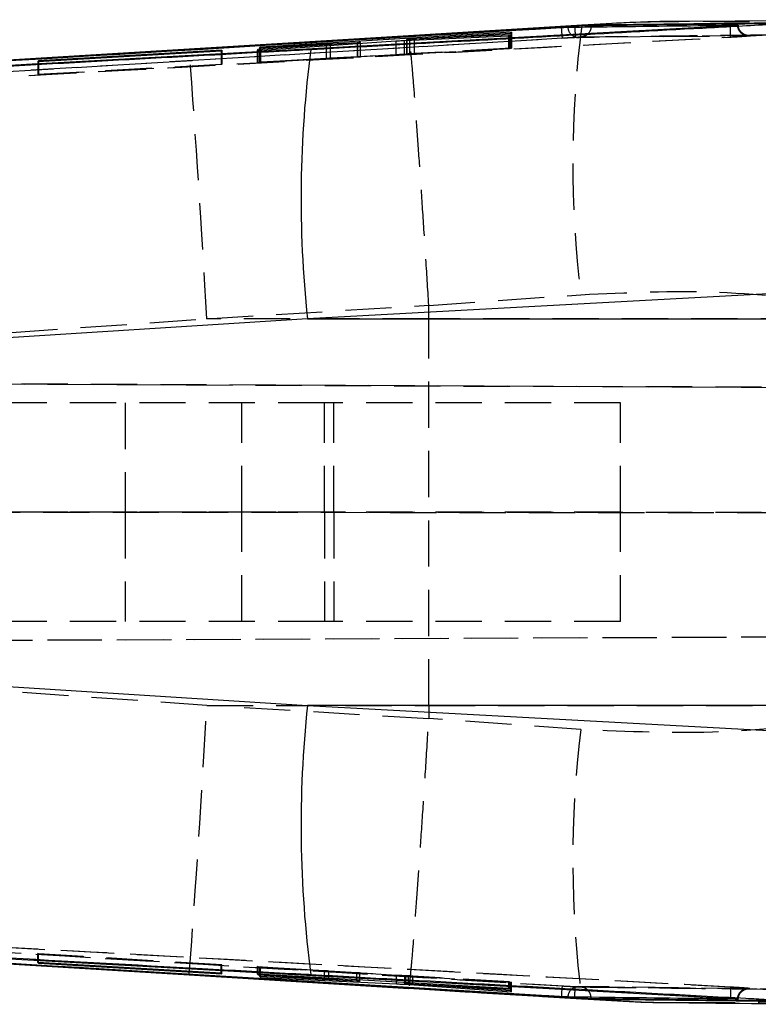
# Model space of a CAD drawing. Extents: x 39 to 413, y 22 to 287.
# Tile 4 of 21: x 161 to 181, y 54 to 81. Entities that reach past the tile are written whole.
import ezdxf

# ---------------------------------------------------------------- set-up
doc = ezdxf.new("R2010")
doc.units = 0
doc.linetypes.add('HIDDEN', pattern=[1.905, 1.27, -0.635])
doc.layers.get('0').update_dxf_attribs({"linetype": 'CONTINUOUS'})

msp = doc.modelspace()

# ---------------------------------------------------------------- linework, layer by layer
at = {"color": 7, "linetype": 'CONTINUOUS'}
for p, q in [((180.4218, 80.823), (140.2776, 78.6109)), ((176.1458, 80.8128), (152.2698, 79.3696)), ((176.1458, 80.8191), (169.491, 80.4159)), ((176.3516, 80.8358), (171.5873, 80.5434)), ((176.3402, 80.8358), (175.244, 80.7678)), ((176.1458, 80.8191), (176.1458, 80.8128)), ((176.1467, 80.8127), (176.1458, 80.8128)), ((176.1467, 80.8127), (176.1482, 80.7863)), ((176.5114, 80.8378), (176.3516, 80.8358)), ((176.5992, 80.8213), (176.5947, 80.7919)), ((176.5992, 80.8402), (176.5992, 80.8213)), ((176.5992, 80.8213), (176.5992, 80.8213)), ((185.0518, 80.9894), (179.2954, 80.9401)), ((180.4218, 80.823), (180.4218, 80.8167)), ((180.619, 80.8396), (180.6348, 80.8393)), ((171.5891, 80.5465), (165.5618, 80.1796)), ((174.4154, 80.644), (167.5151, 80.2369)), ((171.5873, 80.5434), (169.491, 80.4159)), ((171.4668, 80.4186), (174.333, 80.5458)), ((172.494, 80.5991), (171.5893, 80.544)), ((174.3564, 80.5729), (171.6139, 80.4498)), ((171.7375, 80.4637), (174.395, 80.619)), ((174.333, 80.5458), (174.3564, 80.5729)), ((174.395, 80.619), (174.4154, 80.644)), ((169.491, 80.4159), (165.5615, 80.1777)), ((167.426, 80.1474), (171.2371, 80.4054)), ((170.1711, 80.3562), (167.4502, 80.171)), ((167.4948, 80.2158), (169.3177, 80.3223)), ((169.4364, 80.3285), (170.1856, 80.3628)), ((170.2556, 80.363), (170.2556, 80.339)), ((170.2653, 80.3396), (170.2653, 80.3645)), ((171.5307, 80.448), (171.5307, 80.4214)), ((165.5615, 80.1777), (152.2698, 79.3696)), ((161.4028, 79.8398), (166.4374, 80.1302)), ((166.4569, 80.1494), (161.4224, 79.8563)), ((165.5618, 80.1784), (165.3476, 80.1653)), ((165.5619, 80.1782), (165.5615, 80.1777)), ((166.4374, 80.1302), (166.4569, 80.1494)), ((167.4502, 80.171), (167.426, 80.1474)), ((167.4502, 80.171), (167.4502, 80.149)), ((167.5151, 80.2369), (167.4948, 80.2158)), ((167.5151, 80.2369), (167.5151, 80.217)), ((161.4224, 79.8563), (161.4028, 79.8398)), ((161.4224, 79.8563), (161.4224, 79.841)), ((182.0996, 73.5023), (168.8076, 72.7809)), ((168.8076, 72.7809), (135.381, 70.6622)), ((168.8076, 72.7809), (184.2774, 72.7809)), ((135.381, 64.284), (168.8076, 62.1653)), ((184.2774, 62.1653), (168.8076, 62.1653)), ((168.8076, 62.1653), (182.0996, 61.4439)), ((140.2776, 56.3353), (180.4218, 54.1232)), ((152.2698, 55.5765), (176.1458, 54.1334)), ((166.4376, 54.816), (161.4031, 55.1063)), ((161.4031, 55.1063), (161.4222, 55.0899)), ((161.4222, 55.0899), (161.4222, 55.1052)), ((161.4222, 55.0899), (166.4567, 54.7968)), ((165.5615, 54.7685), (165.5619, 54.768)), ((165.5615, 54.7685), (169.491, 54.5303)), ((165.5618, 54.7679), (171.5891, 54.4002)), ((166.4567, 54.7968), (166.4376, 54.816)), ((174.3354, 54.3986), (167.4352, 54.7907)), ((167.4352, 54.7907), (167.4551, 54.7708)), ((167.4551, 54.7708), (167.4551, 54.7895)), ((167.4551, 54.7708), (169.2781, 54.6663)), ((170.1619, 54.6), (167.4987, 54.7258)), ((167.4987, 54.7258), (167.5224, 54.7006)), ((167.5224, 54.7006), (167.5224, 54.7247)), ((167.5224, 54.7006), (171.2517, 54.5244)), ((169.398, 54.6587), (170.1654, 54.6055)), ((170.1654, 54.6055), (170.1654, 54.6356)), ((170.2505, 54.5978), (170.2505, 54.6307)), ((169.491, 54.5303), (171.5873, 54.4028)), ((169.491, 54.5303), (176.1458, 54.1271)), ((171.2517, 54.5244), (171.2517, 54.5738)), ((171.4815, 54.511), (171.4815, 54.5608)), ((171.4815, 54.511), (174.4159, 54.3004)), ((171.4977, 54.5599), (171.4977, 54.5354)), ((171.5033, 54.536), (171.5033, 54.5595)), ((174.3931, 54.329), (171.5864, 54.5275)), ((171.5873, 54.4028), (176.3516, 54.1104)), ((171.5894, 54.4021), (172.4471, 54.35)), ((171.6978, 54.5275), (174.3553, 54.375)), ((174.3553, 54.375), (174.3354, 54.3986)), ((174.4159, 54.3004), (174.3931, 54.329)), ((175.2599, 54.1774), (176.3409, 54.1106)), ((176.1458, 54.1334), (176.1467, 54.1335)), ((176.1458, 54.1334), (176.1458, 54.1271)), ((176.1467, 54.1335), (176.1482, 54.1601)), ((176.3516, 54.1104), (176.5114, 54.1084)), ((176.5992, 54.1249), (176.5947, 54.1546)), ((176.5992, 54.1249), (176.5992, 54.106)), ((176.5992, 54.1249), (176.5992, 54.1249)), ((180.4218, 54.1294), (180.4218, 54.1232)), ((180.6348, 54.1069), (180.619, 54.1065))]:
    msp.add_line(p, q, dxfattribs=at)
at = {"color": 8, "linetype": 'CONTINUOUS'}
for p, q in [((176.3403, 80.837), (176.3516, 80.8358)), ((170.1711, 80.3562), (170.1711, 80.3333)), ((171.6139, 80.4498), (171.6139, 80.4251)), ((169.2781, 54.6663), (169.2781, 54.686)), ((169.398, 54.6587), (169.398, 54.6792)), ((171.6978, 54.5275), (171.6978, 54.5485)), ((176.3516, 54.1104), (176.3407, 54.1091))]:
    msp.add_line(p, q, dxfattribs=at)
at = {"color": 7, "linetype": 'HIDDEN'}
for p, q in [((176.671, 80.8484), (176.3411, 80.8255)), ((180.4218, 80.8167), (180.4213, 80.8166)), ((181.4511, 80.5607), (160.3283, 79.4071)), ((173.6834, 80.6715), (172.494, 80.5991)), ((174.333, 80.5458), (174.333, 80.1886)), ((174.3564, 80.5729), (174.3564, 80.1942)), ((174.395, 80.619), (174.395, 80.2034)), ((174.4154, 80.644), (174.4154, 80.2083)), ((178.5761, 80.5256), (180.9008, 80.5517)), ((180.9144, 80.5542), (178.5857, 80.5282)), ((175.8035, 80.4789), (140.433, 78.3478)), ((145.3569, 78.647), (176.1578, 80.5089)), ((169.3177, 80.3223), (169.3177, 79.9237)), ((169.4364, 80.3285), (169.4364, 79.9301)), ((170.1711, 80.3333), (170.1711, 79.9679)), ((170.1856, 80.3628), (170.1856, 79.9697)), ((170.2556, 80.339), (170.2556, 79.9729)), ((170.2653, 79.9735), (170.2653, 80.3396)), ((171.2371, 80.4054), (171.2371, 80.0244)), ((171.4668, 80.4186), (171.4668, 80.037)), ((171.5307, 80.4214), (171.5307, 80.0451)), ((171.5379, 80.4492), (171.5379, 80.0455)), ((171.6139, 80.4251), (171.6139, 80.0491)), ((171.7375, 80.4637), (171.7375, 80.057)), ((178.5857, 80.5282), (176.2568, 80.5)), ((166.4374, 80.1302), (166.4374, 79.7603)), ((166.4569, 80.1494), (166.4569, 79.7649)), ((167.426, 80.1474), (167.426, 79.8067)), ((171.2371, 80.0244), (167.426, 79.8067)), ((167.4502, 80.149), (167.4502, 79.8126)), ((167.4948, 80.2158), (167.4948, 79.8233)), ((167.5151, 80.217), (167.5151, 79.8281)), ((167.5151, 79.8281), (174.4154, 80.2083)), ((174.333, 80.1886), (171.4668, 80.037)), ((171.6139, 80.0491), (174.3564, 80.1942)), ((174.395, 80.2034), (171.7375, 80.057)), ((174.3564, 80.1942), (174.333, 80.1886)), ((174.4154, 80.2083), (174.395, 80.2034)), ((161.4028, 79.8398), (161.4028, 79.4829)), ((166.4374, 79.7603), (161.4028, 79.4829)), ((161.4224, 79.841), (161.4224, 79.4876)), ((161.4224, 79.4876), (166.4569, 79.7649)), ((166.4569, 79.7649), (166.4374, 79.7603)), ((167.426, 79.8067), (167.4502, 79.8126)), ((167.4502, 79.8126), (170.1711, 79.9679)), ((169.3177, 79.9237), (167.4948, 79.8233)), ((167.4948, 79.8233), (167.5151, 79.8281)), ((170.1856, 79.9697), (169.4364, 79.9301)), ((161.4028, 79.4829), (161.4224, 79.4876)), ((172.1409, 73.1433), (176.3141, 73.4405)), ((166.0466, 72.7809), (172.1406, 73.1518)), ((172.1406, 73.1518), (172.1409, 73.1433)), ((172.1411, 72.7809), (172.1409, 73.1433)), ((135.975, 70.6769), (166.0466, 72.7809)), ((172.1411, 72.7809), (166.0466, 72.7809)), ((184.4294, 72.7809), (172.1411, 72.7809)), ((131.1874, 71.1165), (196.9182, 70.8296)), ((206.044, 70.7908), (131.4209, 71.1165)), ((169.272, 70.4731), (131.1241, 70.4731)), ((163.804, 70.4731), (163.804, 67.4731)), ((167.004, 67.4731), (167.004, 70.4731)), ((169.272, 67.4731), (169.272, 70.4731)), ((177.4035, 70.4731), (169.272, 70.4731)), ((169.535, 67.4731), (169.535, 70.4731)), ((177.4035, 67.4731), (177.4035, 70.4731)), ((169.272, 67.4731), (131.0491, 67.4731)), ((131.0751, 67.4725), (196.9182, 67.4625)), ((206.044, 67.4611), (131.3099, 67.4725)), ((163.804, 67.4731), (163.804, 64.4731)), ((167.004, 64.4731), (167.004, 67.4731)), ((169.272, 67.4731), (169.272, 64.4731)), ((177.4035, 67.4731), (169.272, 67.4731)), ((169.535, 67.4731), (169.535, 64.4731)), ((177.4035, 64.4731), (177.4035, 67.4731)), ((169.272, 64.4731), (131.1241, 64.4731)), ((177.4035, 64.4731), (169.272, 64.4731)), ((131.1916, 63.8297), (197.4599, 64.1189)), ((131.4167, 63.8297), (206.1074, 64.1557)), ((166.0466, 62.1653), (135.975, 64.2693)), ((172.1406, 61.7944), (166.0466, 62.1653)), ((166.0466, 62.1653), (172.1411, 62.1653)), ((172.1411, 62.1653), (172.1409, 61.8029)), ((172.1411, 62.1653), (184.4294, 62.1653)), ((172.1409, 61.8029), (172.1406, 61.7944)), ((176.3141, 61.5057), (172.1409, 61.8029)), ((140.433, 56.5984), (175.8035, 54.4673)), ((176.1578, 54.4373), (145.3569, 56.2992)), ((160.3283, 55.539), (181.4511, 54.3855)), ((161.4031, 55.3533), (166.4376, 55.0499)), ((161.4222, 55.3483), (161.4031, 55.3533)), ((161.4031, 55.1063), (161.4031, 55.3533)), ((166.4567, 55.0449), (161.4222, 55.3483)), ((161.4222, 55.1052), (161.4222, 55.3483)), ((166.4376, 55.0499), (166.4567, 55.0449)), ((166.4376, 54.816), (166.4376, 55.0499)), ((166.4567, 54.7968), (166.4567, 55.0449)), ((167.4551, 54.9914), (167.4352, 54.9966)), ((167.4352, 54.9966), (174.3354, 54.5808)), ((167.4352, 54.7907), (167.4352, 54.9966)), ((169.2781, 54.8816), (167.4551, 54.9914)), ((167.4551, 54.7895), (167.4551, 54.9914)), ((167.5224, 54.9738), (167.4987, 54.98)), ((167.4987, 54.98), (170.1619, 54.8253)), ((167.4987, 54.7258), (167.4987, 54.98)), ((171.2517, 54.7572), (167.5224, 54.9738)), ((167.5224, 54.7247), (167.5224, 54.9738)), ((169.2781, 54.686), (169.2781, 54.8816)), ((170.1654, 54.8262), (169.398, 54.8742)), ((169.398, 54.6792), (169.398, 54.8742)), ((170.1619, 54.6), (170.1619, 54.8253)), ((170.1654, 54.6356), (170.1654, 54.8262)), ((170.2429, 54.5972), (170.2429, 54.8208)), ((170.2505, 54.6307), (170.2505, 54.8206)), ((171.2517, 54.5738), (171.2517, 54.7572)), ((174.4159, 54.5597), (171.4815, 54.7434)), ((171.4815, 54.5608), (171.4815, 54.7434)), ((171.4977, 54.747), (171.4977, 54.5599)), ((171.5033, 54.747), (171.5002, 54.747)), ((171.5033, 54.5595), (171.5033, 54.747)), ((171.5864, 54.7413), (174.3931, 54.5657)), ((171.5864, 54.5275), (171.5864, 54.7413)), ((174.3553, 54.5756), (171.6978, 54.7357)), ((171.6978, 54.5485), (171.6978, 54.7357)), ((174.3354, 54.5808), (174.3553, 54.5756)), ((174.3354, 54.3986), (174.3354, 54.5808)), ((174.3553, 54.375), (174.3553, 54.5756)), ((174.3931, 54.5657), (174.4159, 54.5597)), ((174.3931, 54.329), (174.3931, 54.5657)), ((174.4159, 54.3004), (174.4159, 54.5597)), ((180.9007, 54.3929), (176.2425, 54.4475)), ((173.743, 54.2711), (175.2599, 54.1774)), ((176.3413, 54.1121), (176.9776, 54.0855)), ((180.4213, 54.1296), (180.4218, 54.1294)), ((178.8498, 54.0111), (179.3159, 54.0133))]:
    msp.add_line(p, q, dxfattribs=at)
at = {"color": 7, "linetype": 'CONTINUOUS', "flags": 128}
msp.add_lwpolyline([(152.2698, 55.5765), (155.919, 55.3543), (165.5615, 54.7685)], dxfattribs=at)
at = {"color": 7, "linetype": 'HIDDEN'}
for centre, radius, start, end in [((205.8022, 77.0341), 29.7063, 172.64506, 186.94817), ((179.2763, 80.9121), 3.4998, 182.23899, 187.11052), ((176.2498, 80.7889), 0.2889, 180.99474, 271.38714), ((-249.3172, 49.2768), 416.0283, 3.238721, 4.259684), ((-249.3172, 85.6693), 416.0283, 355.740316, 356.761279), ((205.7576, 57.9135), 29.6618, 173.04425, 187.36898), ((179.1969, 54.0406), 3.4201, 172.83271, 177.81778), ((176.2499, 54.1572), 0.2891, 88.58848, 178.97991)]:
    msp.add_arc(centre, radius, start, end, dxfattribs=at)
at = {"color": 7, "linetype": 'CONTINUOUS'}
for centre, start, end in [((199.8189, 76.0812), 172.45913, 186.07465), ((199.8189, 58.865), 173.92535, 187.54087)]:
    msp.add_arc(centre, 31.1865, start, end, dxfattribs=at)
at = {"color": 7, "linetype": 'HIDDEN'}
for centre, major_axis, ratio, start_param, end_param in [((171.3459, 80.0298), (0.2068, 0.0114), 0.0030637, 0.9461491, 2.1247834), ((169.3144, 79.9229), (0.2024, 0.0112), 0.0030637, 0.924215, 1.5544276), ((170.0603, 79.9623), (0.2058, 0.0114), 0.0030637, 5.2807128, 5.9629703), ((169.2814, 54.8807), (0.2024, -0.0122), 0.0032624, 0.9574455, 1.5876581), ((170.0455, 54.8328), (0.2058, -0.0124), 0.0032624, 5.3139374, 5.996201), ((171.3662, 54.7498), (0.2068, -0.0125), 0.0032624, 0.9793796, 2.158014)]:
    msp.add_ellipse(centre, major_axis=major_axis, ratio=ratio, start_param=start_param, end_param=end_param, dxfattribs=at)
for points, knots in [([(180.4213, 80.8166), (173.7252, 80.4504), (160.3436, 79.7187), (146.9627, 78.9791), (140.2776, 78.6096)], [0, 0, 0, 0, 0.5004045, 1, 1, 1, 1]), ([(186.6379, 80.4715), (185.8019, 80.5754), (184.1297, 80.7832), (181.6756, 80.9345), (180.057, 80.9353), (179.2954, 80.9357)], [0, 0, 0, 0, 0.3461643, 0.6923315, 1, 1, 1, 1]), ([(180.4224, 80.5127), (180.4242, 80.518), (180.4277, 80.5286), (180.429, 80.5992), (180.4272, 80.6988), (180.4233, 80.7773), (180.4213, 80.8166)], [0, 0, 0, 0, 0.2500018, 0.500001, 0.7500005, 1, 1, 1, 1]), ([(180.9144, 80.5542), (180.9037, 80.5539), (180.8776, 80.5532), (180.8206, 80.5623), (180.747, 80.595), (180.6761, 80.6643), (180.6309, 80.75), (180.6227, 80.8118), (180.619, 80.8396)], [0, 0, 0, 0, 0.073713, 0.1792997, 0.394107, 0.6089069, 0.8237074, 1, 1, 1, 1]), ([(180.9002, 80.5538), (180.9098, 80.5537), (180.9222, 80.5535), (180.9128, 80.5538), (180.8995, 80.555), (180.8704, 80.5594), (180.8204, 80.5739), (180.7509, 80.6118), (180.684, 80.6814), (180.6414, 80.7651), (180.6408, 80.8201), (180.6406, 80.8393)], [0, 0, 0, 0, 0.1703852, 0.2215085, 0.2616501, 0.3083775, 0.4074983, 0.5320916, 0.7170409, 0.9014806, 1, 1, 1, 1]), ([(175.244, 80.7678), (174.862, 80.744), (174.3422, 80.7115), (173.8214, 80.6799), (173.6834, 80.6715)], [0, 0, 0, 0, 0.7349621, 1, 1, 1, 1]), ([(176.1482, 80.7863), (176.1496, 80.7611), (176.153, 80.7019), (176.1568, 80.6193), (176.1592, 80.55), (176.1592, 80.5207), (176.1585, 80.5107), (176.1581, 80.5096), (176.1578, 80.5089)], [0, 0, 0, 0, 0.1703088, 0.4014048, 0.6325023, 0.8636009, 0.9188146, 1, 1, 1, 1]), ([(176.5947, 80.7919), (176.5924, 80.7677), (176.5867, 80.7094), (176.5422, 80.6275), (176.4723, 80.5581), (176.4094, 80.53), (176.3647, 80.52), (176.3502, 80.5185), (176.3399, 80.5174)], [0, 0, 0, 0, 0.1697066, 0.4091344, 0.6485601, 0.8879926, 0.9203537, 1, 1, 1, 1]), ([(176.34, 80.5174), (177.2157, 80.5279), (178.9848, 80.5493), (180.7539, 80.5679), (181.6473, 80.5773)], [0, 0, 0, 0, 0.4950145, 1, 1, 1, 1]), ([(180.4224, 80.5127), (180.4232, 80.5127), (180.481, 80.5159), (180.5974, 80.5226), (180.7482, 80.5325), (180.8481, 80.54), (180.9206, 80.5464), (180.9622, 80.5516), (180.9568, 80.5543), (180.9258, 80.5542), (180.9144, 80.5542)], [0, 0, 0, 0, 0.0024639, 0.1685081, 0.3345449, 0.484595, 0.5724832, 0.738423, 0.9043506, 1, 1, 1, 1]), ([(140.2774, 78.3055), (146.9626, 78.675), (160.344, 79.4146), (173.7259, 80.1465), (180.4224, 80.5127)], [0, 0, 0, 0, 0.4995936, 1, 1, 1, 1]), ([(172.1406, 73.1518), (172.1124, 73.6037), (172.0559, 74.5074), (171.9713, 75.8), (171.89, 76.9968), (171.814, 78.0662), (171.7457, 78.974), (171.6871, 79.6955), (171.639, 80.2236), (171.6177, 80.3899), (171.607, 80.473)], [0, 0, 0, 0, 0.1249977, 0.2499955, 0.3749931, 0.4999907, 0.6249908, 0.7499909, 0.8749955, 1, 1, 1, 1]), ([(176.2568, 80.5), (176.2453, 80.4998), (176.2082, 80.4991), (176.1108, 80.4954), (175.9633, 80.4882), (175.8549, 80.4819), (175.8035, 80.4789)], [0, 0, 0, 0, 0.1346361, 0.4325586, 0.7305832, 1, 1, 1, 1]), ([(176.1578, 80.5089), (176.1741, 80.5099), (176.2136, 80.5122), (176.2712, 80.5151), (176.316, 80.5169), (176.3334, 80.5173), (176.34, 80.5174)], [0, 0, 0, 0, 0.21294742, 0.51499562, 0.8170162, 1, 1, 1, 1]), ([(171.5326, 80.0451), (171.532, 80.045), (171.5286, 80.0448), (171.5451, 80.0455), (171.5757, 80.0471), (171.6036, 80.0485), (171.6139, 80.0491)], [0, 0, 0, 0, 0.07415588, 0.43210925, 0.79038075, 1, 1, 1, 1]), ([(171.7375, 80.057), (171.7145, 80.0557), (171.6684, 80.0532), (171.6071, 80.0497), (171.5603, 80.047), (171.5451, 80.046), (171.5379, 80.0455)], [0, 0, 0, 0, 0.25649205, 0.51300861, 0.76907634, 1, 1, 1, 1]), ([(170.2556, 79.9729), (170.2605, 79.9732), (170.2702, 79.9739), (170.2546, 79.9732), (170.2239, 79.9717), (170.196, 79.9702), (170.1856, 79.9697)], [0, 0, 0, 0, 0.2781575, 0.5563115, 0.8346648, 1, 1, 1, 1]), ([(176.3141, 73.4405), (177.5788, 73.4992), (180.1339, 73.6176), (182.6249, 73.2974), (183.883, 73.1357)], [0, 0, 0, 0, 0.4949651, 1, 1, 1, 1]), ([(172.1411, 62.1653), (172.142, 63.9278), (172.1438, 67.4663), (172.142, 71.0049), (172.1411, 72.7809)], [0, 0, 0, 0, 0.4980936, 1, 1, 1, 1]), ([(171.607, 54.4732), (171.6175, 54.5544), (171.6387, 54.7192), (171.6866, 55.2454), (171.7453, 55.967), (171.8133, 56.8711), (171.8896, 57.9429), (171.9705, 59.1347), (172.0554, 60.4319), (172.112, 61.3359), (172.1406, 61.7944)], [0, 0, 0, 0, 0.12321797, 0.25000908, 0.37322272, 0.50000929, 0.62322044, 0.75000452, 0.87321568, 1, 1, 1, 1]), ([(183.883, 61.8104), (182.6507, 61.6512), (180.1602, 61.3295), (177.6049, 61.4465), (176.3141, 61.5057)], [0, 0, 0, 0, 0.49483619, 1, 1, 1, 1]), ([(180.4224, 54.4335), (173.7259, 54.7997), (160.344, 55.5315), (146.9626, 56.2712), (140.2774, 56.6407)], [0, 0, 0, 0, 0.5004064, 1, 1, 1, 1]), ([(140.2776, 56.3366), (146.9627, 55.9671), (160.3436, 55.2275), (173.7252, 54.4958), (180.4213, 54.1296)], [0, 0, 0, 0, 0.4995955, 1, 1, 1, 1]), ([(170.2487, 54.8206), (170.2493, 54.8206), (170.2528, 54.8204), (170.2362, 54.8216), (170.2049, 54.8237), (170.1761, 54.8255), (170.1654, 54.8262)], [0, 0, 0, 0, 0.0683215, 0.4270782, 0.7862485, 1, 1, 1, 1]), ([(171.4988, 54.747), (171.5034, 54.7467), (171.5126, 54.746), (171.5475, 54.7437), (171.5759, 54.7419), (171.5864, 54.7413)], [0, 0, 0, 0, 0.3863754, 0.7732317, 1, 1, 1, 1]), ([(171.6978, 54.7357), (171.6749, 54.7371), (171.629, 54.7399), (171.5688, 54.7434), (171.5237, 54.7459), (171.5098, 54.7466), (171.5033, 54.747)], [0, 0, 0, 0, 0.2565515, 0.5131165, 0.7691157, 1, 1, 1, 1]), ([(172.4471, 54.35), (172.8139, 54.3279), (173.246, 54.3019), (173.6777, 54.2752), (173.743, 54.2711)], [0, 0, 0, 0, 0.8487441, 1, 1, 1, 1]), ([(175.8035, 54.4673), (175.8292, 54.4658), (175.9116, 54.4609), (176.0449, 54.4538), (176.1787, 54.4479), (176.2318, 54.4468), (176.2571, 54.4462)], [0, 0, 0, 0, 0.134835, 0.4323552, 0.7298059, 1, 1, 1, 1]), ([(176.1482, 54.1601), (176.1496, 54.1851), (176.153, 54.2443), (176.1568, 54.3269), (176.1592, 54.3962), (176.1592, 54.4255), (176.1585, 54.4355), (176.1581, 54.4366), (176.1578, 54.4373)], [0, 0, 0, 0, 0.17006199, 0.40122673, 0.63239296, 0.86356029, 0.9187904, 1, 1, 1, 1]), ([(176.34, 54.4288), (176.3289, 54.429), (176.3062, 54.4296), (176.2603, 54.4316), (176.2105, 54.4342), (176.1792, 54.436), (176.1578, 54.4373)], [0, 0, 0, 0, 0.28956197, 0.59185547, 0.72160137, 1, 1, 1, 1]), ([(176.2571, 54.4462), (177.0333, 54.4366), (178.5857, 54.4175), (180.1382, 54.4005), (180.9144, 54.392)], [0, 0, 0, 0, 0.5000102, 1, 1, 1, 1]), ([(176.5947, 54.1546), (176.5923, 54.1787), (176.5866, 54.2369), (176.5422, 54.3187), (176.4723, 54.3881), (176.4094, 54.4162), (176.3647, 54.4262), (176.3502, 54.4277), (176.3399, 54.4288)], [0, 0, 0, 0, 0.1690629, 0.4086763, 0.6482876, 0.8879058, 0.9202919, 1, 1, 1, 1]), ([(181.6473, 54.3689), (180.7539, 54.3783), (178.9848, 54.3969), (177.2157, 54.4182), (176.34, 54.4288)], [0, 0, 0, 0, 0.5049855, 1, 1, 1, 1]), ([(179.2816, 54.011), (180.0218, 54.0107), (181.6321, 54.01), (184.0914, 54.1589), (185.7891, 54.3694), (186.6379, 54.4747)], [0, 0, 0, 0, 0.29843616, 0.64921958, 1, 1, 1, 1]), ([(180.4224, 54.4335), (180.4242, 54.4282), (180.4277, 54.4176), (180.429, 54.347), (180.4272, 54.2474), (180.4233, 54.1689), (180.4213, 54.1296)], [0, 0, 0, 0, 0.2500018, 0.500001, 0.7500005, 1, 1, 1, 1]), ([(180.9144, 54.392), (180.9188, 54.3919), (180.9448, 54.3918), (180.9662, 54.3931), (180.9389, 54.3979), (180.8766, 54.4038), (180.7917, 54.4105), (180.6793, 54.4184), (180.539, 54.427), (180.4521, 54.4319), (180.4224, 54.4335)], [0, 0, 0, 0, 0.0337139, 0.1996222, 0.3655969, 0.5156327, 0.5814035, 0.7474463, 0.9134724, 1, 1, 1, 1]), ([(180.619, 54.1065), (180.6227, 54.1344), (180.6309, 54.1962), (180.6761, 54.2818), (180.747, 54.3512), (180.8206, 54.3839), (180.8776, 54.393), (180.9037, 54.3923), (180.9144, 54.392)], [0, 0, 0, 0, 0.1762926, 0.3910931, 0.605893, 0.8207003, 0.926287, 1, 1, 1, 1]), ([(180.6369, 54.1065), (180.6422, 54.1429), (180.6518, 54.2093), (180.7035, 54.2873), (180.7599, 54.3387), (180.815, 54.3693), (180.8612, 54.3846), (180.8927, 54.3903), (180.9081, 54.392), (180.9157, 54.3925), (180.9183, 54.3925), (180.9142, 54.3924), (180.9034, 54.3925), (180.8982, 54.3925)], [0, 0, 0, 0, 0.1871817, 0.3419532, 0.4705905, 0.5789459, 0.6660661, 0.7246849, 0.7613048, 0.7968639, 0.8457248, 0.9263858, 1, 1, 1, 1])]:
    msp.add_open_spline(points, degree=3, knots=knots, dxfattribs=at)
at = {"color": 7, "linetype": 'CONTINUOUS'}
for points, knots in [([(168.9022, 80.1739), (169.059, 80.1825), (170.0255, 80.2354), (173.6105, 80.4318), (177.6257, 80.6509), (180.8314, 80.8252), (181.4185, 80.8572)], [0, 0, 0, 0, 0.0375997, 0.2316501, 0.8592942, 1, 1, 1, 1]), ([(175.9609, 80.7838), (176.0337, 80.7848), (176.4355, 80.79), (177.9881, 80.8096), (179.468, 80.8265), (180.619, 80.8396)], [0, 0, 0, 0, 0.0469036, 0.2587395, 1, 1, 1, 1]), ([(176.5114, 80.8378), (176.4741, 80.8362), (176.3945, 80.833), (176.2619, 80.826), (176.1754, 80.8208), (176.1458, 80.8191)], [0, 0, 0, 0, 0.367392, 0.7841464, 1, 1, 1, 1]), ([(176.1474, 80.8128), (176.1474, 80.8128), (176.1471, 80.8127), (176.1469, 80.8127), (176.1467, 80.8127)], [0, 0, 0, 0, 0.0808185, 1, 1, 1, 1]), ([(176.5992, 80.8213), (176.5829, 80.8211), (176.5398, 80.8208), (176.4288, 80.8189), (176.2861, 80.8163), (176.1881, 80.8133), (176.1474, 80.8128), (176.1474, 80.8128)], [0, 0, 0, 0, 0.1837721, 0.4845956, 0.7857705, 0.9998824, 1, 1, 1, 1]), ([(179.2954, 80.9357), (179.1872, 80.937), (178.2103, 80.9495), (177.2264, 80.8893), (176.3516, 80.8358)], [0, 0, 0, 0, 0.1107956, 1, 1, 1, 1]), ([(176.5992, 80.8402), (176.574, 80.8397), (176.5482, 80.8391), (176.5124, 80.8378), (176.5114, 80.8378)], [0, 0, 0, 0, 0.9725089, 1, 1, 1, 1]), ([(181.9093, 80.8987), (181.0243, 80.8896), (179.2542, 80.8714), (177.4842, 80.8506), (176.5992, 80.8402)], [0, 0, 0, 0, 0.4999999, 1, 1, 1, 1]), ([(179.271, 80.9367), (178.569, 80.9311), (177.7023, 80.9242), (176.8356, 80.8605), (176.671, 80.8484)], [0, 0, 0, 0, 0.81004361, 1, 1, 1, 1]), ([(180.4935, 80.8272), (180.4923, 80.827), (180.4693, 80.8234), (180.4449, 80.82), (180.4218, 80.8167)], [0, 0, 0, 0, 0.0518572, 1, 1, 1, 1]), ([(180.4935, 80.8272), (180.4921, 80.8271), (180.4691, 80.8257), (180.4447, 80.8243), (180.4218, 80.823)], [0, 0, 0, 0, 0.0609531, 1, 1, 1, 1]), ([(180.6333, 80.8388), (180.6329, 80.8385), (180.632, 80.8376), (180.6023, 80.8348), (180.5553, 80.8311), (180.5138, 80.8285), (180.4935, 80.8272)], [0, 0, 0, 0, 0.2111642, 0.4781904, 0.7454493, 1, 1, 1, 1]), ([(140.4089, 78.6497), (140.5407, 78.6577), (141.4828, 78.7143), (145.6664, 78.9657), (157.3247, 79.6664), (168.1727, 80.3183), (175.7792, 80.7754)], [0, 0, 0, 0, 0.0111742, 0.0799074, 0.3548405, 1, 1, 1, 1]), ([(171.5894, 80.5436), (171.5892, 80.5441), (171.5883, 80.548), (171.5878, 80.5455), (171.5873, 80.5434)], [0, 0, 0, 0, 0.130363, 1, 1, 1, 1]), ([(175.7792, 80.7754), (175.8014, 80.7767), (175.8469, 80.7793), (175.9071, 80.7822), (175.9436, 80.7835), (175.9573, 80.7838), (175.9609, 80.7838)], [0, 0, 0, 0, 0.2894659, 0.5947772, 0.89282, 1, 1, 1, 1]), ([(169.3177, 80.3223), (169.3406, 80.3236), (169.3835, 80.326), (169.4196, 80.3277), (169.4364, 80.3285)], [0, 0, 0, 0, 0.5354859, 1, 1, 1, 1]), ([(170.2556, 80.363), (170.2464, 80.3621), (170.2276, 80.3602), (170.19, 80.3575), (170.1711, 80.3562)], [0, 0, 0, 0, 0.4946011, 1, 1, 1, 1]), ([(170.1856, 80.3628), (170.2029, 80.3635), (170.2376, 80.365), (170.2524, 80.3651), (170.2598, 80.3651)], [0, 0, 0, 0, 0.4999792, 1, 1, 1, 1]), ([(170.2627, 80.3645), (170.2635, 80.3644), (170.2658, 80.3641), (170.2596, 80.3634), (170.2556, 80.363)], [0, 0, 0, 0, 0.3532325, 1, 1, 1, 1]), ([(171.2371, 80.4054), (171.2581, 80.4068), (171.3001, 80.4096), (171.3715, 80.4138), (171.4282, 80.4168), (171.4572, 80.4182), (171.4668, 80.4186)], [0, 0, 0, 0, 0.2866816, 0.5733537, 0.8599797, 1, 1, 1, 1]), ([(171.6139, 80.4498), (171.5968, 80.4491), (171.5626, 80.4476), (171.5344, 80.4471), (171.5277, 80.4478), (171.5352, 80.4489), (171.5379, 80.4492)], [0, 0, 0, 0, 0.2798386, 0.5597043, 0.8390062, 1, 1, 1, 1]), ([(171.5379, 80.4492), (171.5461, 80.4501), (171.5624, 80.4518), (171.6122, 80.4556), (171.6725, 80.4597), (171.7165, 80.4624), (171.7375, 80.4637)], [0, 0, 0, 0, 0.25502844, 0.5100533, 0.76559646, 1, 1, 1, 1]), ([(160.2954, 79.7004), (160.4955, 79.7115), (161.5052, 79.7672), (164.0851, 79.9093), (166.7539, 80.056), (168.6132, 80.158), (168.9022, 80.1739)], [0, 0, 0, 0, 0.0697469, 0.3519361, 0.8992649, 1, 1, 1, 1]), ([(175.7792, 54.1708), (175.6474, 54.1787), (174.7052, 54.2353), (170.5215, 54.4868), (158.8632, 55.1874), (148.0153, 55.8393), (140.4089, 56.2964)], [0, 0, 0, 0, 0.0111795, 0.0799126, 0.3548457, 1, 1, 1, 1]), ([(168.9022, 54.7723), (168.7171, 54.7825), (167.7225, 54.837), (164.8536, 54.9945), (162.1697, 55.1425), (160.2954, 55.2458)], [0, 0, 0, 0, 0.0644942, 0.346683, 1, 1, 1, 1]), ([(181.4181, 54.0891), (181.2281, 54.0994), (180.2284, 54.1537), (176.0563, 54.3807), (172.0744, 54.5987), (168.9022, 54.7723)], [0, 0, 0, 0, 0.0455619, 0.2396174, 1, 1, 1, 1]), ([(169.2781, 54.6663), (169.3011, 54.6649), (169.344, 54.6624), (169.3809, 54.6599), (169.398, 54.6587)], [0, 0, 0, 0, 0.535931, 1, 1, 1, 1]), ([(170.2429, 54.5972), (170.2343, 54.5973), (170.217, 54.5976), (170.1804, 54.5992), (170.1619, 54.6)], [0, 0, 0, 0, 0.4937509, 1, 1, 1, 1]), ([(170.1654, 54.6055), (170.183, 54.6042), (170.2182, 54.6016), (170.247, 54.5988), (170.2536, 54.5974), (170.2457, 54.5972), (170.2429, 54.5972)], [0, 0, 0, 0, 0.2797616, 0.5595618, 0.8386448, 1, 1, 1, 1]), ([(171.2517, 54.5244), (171.2723, 54.5234), (171.3136, 54.5214), (171.3848, 54.5173), (171.442, 54.5137), (171.4717, 54.5117), (171.4815, 54.511)], [0, 0, 0, 0, 0.2861723, 0.5723079, 0.858811, 1, 1, 1, 1]), ([(171.5864, 54.5275), (171.5688, 54.5287), (171.5335, 54.5313), (171.5032, 54.5341), (171.4947, 54.5357), (171.501, 54.5359), (171.5033, 54.536)], [0, 0, 0, 0, 0.28054631, 0.56111543, 0.84096749, 1, 1, 1, 1]), ([(171.5033, 54.536), (171.5107, 54.5359), (171.5256, 54.5358), (171.5736, 54.5339), (171.6329, 54.5311), (171.6767, 54.5287), (171.6978, 54.5275)], [0, 0, 0, 0, 0.2545731, 0.5091279, 0.7640765, 1, 1, 1, 1]), ([(171.5873, 54.4028), (171.5878, 54.4007), (171.5884, 54.3982), (171.5893, 54.4024), (171.5895, 54.4031)], [0, 0, 0, 0, 0.8324672, 1, 1, 1, 1]), ([(175.9609, 54.1624), (175.95, 54.1626), (175.9275, 54.1631), (175.8711, 54.1657), (175.8186, 54.1685), (175.7875, 54.1703), (175.7792, 54.1708)], [0, 0, 0, 0, 0.2880155, 0.5932646, 0.8911485, 1, 1, 1, 1]), ([(180.619, 54.1065), (180.5463, 54.1074), (180.1446, 54.1118), (178.5919, 54.1294), (177.112, 54.1479), (175.9609, 54.1624)], [0, 0, 0, 0, 0.04682438, 0.25866033, 1, 1, 1, 1]), ([(176.1458, 54.1271), (176.1976, 54.1241), (176.3011, 54.118), (176.426, 54.1118), (176.4873, 54.1094), (176.5114, 54.1084)], [0, 0, 0, 0, 0.3776467, 0.7554824, 1, 1, 1, 1]), ([(176.1467, 54.1335), (176.1469, 54.1335), (176.1471, 54.1334), (176.1474, 54.1334), (176.1474, 54.1334)], [0, 0, 0, 0, 0.9191815, 1, 1, 1, 1]), ([(176.1474, 54.1334), (176.1474, 54.1334), (176.2005, 54.1327), (176.2787, 54.1302), (176.402, 54.1278), (176.5157, 54.1257), (176.5717, 54.1252), (176.5992, 54.1249)], [0, 0, 0, 0, 0.0001177, 0.2795075, 0.4089209, 0.710118, 1, 1, 1, 1]), ([(176.3516, 54.1104), (177.2133, 54.0578), (178.1924, 53.9981), (179.1649, 54.0096), (179.2816, 54.011)], [0, 0, 0, 0, 0.8800078, 1, 1, 1, 1]), ([(176.5114, 54.1084), (176.5124, 54.1084), (176.5482, 54.1071), (176.574, 54.1065), (176.5992, 54.106)], [0, 0, 0, 0, 0.0274906, 1, 1, 1, 1]), ([(176.5992, 54.106), (177.4842, 54.0956), (179.2542, 54.0748), (181.0243, 54.0566), (181.9093, 54.0475)], [0, 0, 0, 0, 0.5, 1, 1, 1, 1]), ([(176.9776, 54.0855), (177.5749, 54.0473), (178.1996, 54.0074), (178.8225, 54.0109), (178.8498, 54.0111)], [0, 0, 0, 0, 0.9561198, 1, 1, 1, 1]), ([(180.4218, 54.1294), (180.4335, 54.1278), (180.4578, 54.1245), (180.4813, 54.1209), (180.4935, 54.119)], [0, 0, 0, 0, 0.4797022, 1, 1, 1, 1]), ([(180.4218, 54.1232), (180.4448, 54.1219), (180.4692, 54.1205), (180.4923, 54.1191), (180.4935, 54.119)], [0, 0, 0, 0, 0.94569504, 1, 1, 1, 1]), ([(180.4935, 54.119), (180.5148, 54.1176), (180.5573, 54.1149), (180.6043, 54.1113), (180.6324, 54.1085), (180.6331, 54.1077), (180.6334, 54.1073)], [0, 0, 0, 0, 0.2674648, 0.5349286, 0.8023806, 1, 1, 1, 1]), ([(179.2816, 54.0033), (179.3129, 54.003), (181.0735, 53.9863), (182.8535, 53.974), (184.6018, 53.962)], [0, 0, 0, 0, 0.01778127, 1, 1, 1, 1])]:
    msp.add_open_spline(points, degree=3, knots=knots, dxfattribs=at)
at = {"color": 8, "linetype": 'CONTINUOUS'}
for points, knots in [([(181.7794, 80.8799), (180.9289, 80.8709), (179.2021, 80.8527), (177.4754, 80.8318), (176.5992, 80.8213)], [0, 0, 0, 0, 0.4925433, 1, 1, 1, 1]), ([(176.5992, 54.1249), (177.4754, 54.1144), (179.2022, 54.0935), (180.929, 54.0753), (181.7796, 54.0663)], [0, 0, 0, 0, 0.50743853, 1, 1, 1, 1])]:
    msp.add_open_spline(points, degree=3, knots=knots, dxfattribs=at)

doc.saveas('drawing.dxf')
